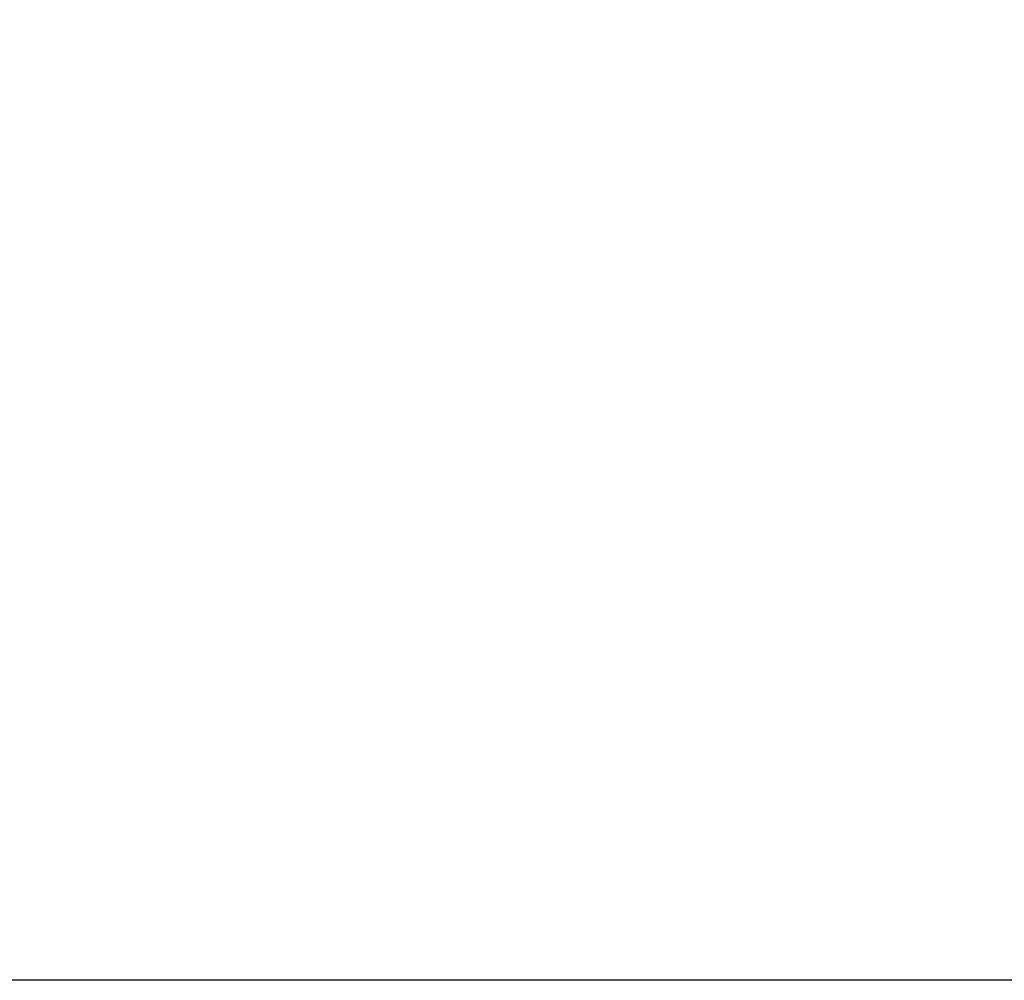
# Model space of a CAD drawing. Header units: inches. Extents: x 1 to 299, y -2 to 199.
# Tile 48 of 65: x 130.2 to 133.37, y 69.01 to 72.1. Entities that reach past the tile are written whole.
import ezdxf
from ezdxf.enums import TextEntityAlignment as Align

# ---------------------------------------------------------------- set-up
doc = ezdxf.new("R2010")
doc.units = ezdxf.units.IN
doc.header["$MEASUREMENT"] = 0
doc.layers.add('Default', color=7, linetype='Continuous')
doc.styles.add('SEACAD_Times_New_Roman', font='times.ttf')
doc.dimstyles.new('HAMMOND_(STH_-_300x200)', dxfattribs={"dimtxt": 1.5, "dimasz": 1.875, "dimexe": 0.75, "dimexo": 0.75, "dimgap": 0.375, "dimtad": 0, "dimtih": 1, "dimtoh": 1, "dimzin": 0, "dimdsep": 46, "dimtxsty": 'SEACAD_Times_New_Roman', "dimblk1": '_SE_FILLED', "dimblk2": '_SE_FILLED', "dimsah": 1, "dimcen": 0.75, "dimadec": 0, "dimazin": 0, "dimtfac": 0.8, "dimtofl": 0, "dimtmove": 1, "dimatfit": 3, "dimfxl": 1, "dimtolj": 1, "dimtzin": 0, "dimarcsym": 0})

# ---------------------------------------------------------------- blocks, each defined once
blk = doc.blocks.new('DMBLK2874')
at = {"layer": 'Default', "linetype": 'Continuous'}
for points in [[(128.4333, 128.8852), (129.0583, 128.8852), (128.7458, 130.7602)], [(128.4333, 70.8847), (128.7458, 69.0097), (129.0583, 70.8847)]]:
    blk.add_hatch(color=7, dxfattribs=at).paths.add_polyline_path(points)
at = {"layer": 'Default', "color": 7, "linetype": 'Continuous'}
for p, q in [((135.7808, 130.7602), (127.9958, 130.7602)), ((128.7458, 130.7602), (128.7458, 101.1599)), ((128.7458, 94.1099), (128.7458, 69.0097)), ((135.7808, 69.0097), (127.9958, 69.0097))]:
    blk.add_line(p, q, dxfattribs=at)
at = {"layer": 'Default', "color": 7, "linetype": 'Continuous', "style": 'SEACAD_Times_New_Roman'}
for s, p in [('61.75', (126.1865, 100.6349)), ('DOOR', (125.6, 98.3849)), ('OPENING', (123.8761, 96.1349))]:
    blk.add_text(s, height=1.5, dxfattribs=at).set_placement(p, align=Align.TOP_LEFT)
blk = doc.blocks.new('_SE_FILLED')
at = {"color": 0}
blk.add_line((0, 0), (-1, 0), dxfattribs=at)
blk.add_solid([(0, 0), (-1, -0.1665), (-1, 0.1665), (0, 0)], dxfattribs=at)

msp = doc.modelspace()

# ---------------------------------------------------------------- dimensions: what is measured, and where the dimension line sits
at = {"layer": 'Default', "color": 7, "linetype": 'Continuous'}
dim = msp.add_linear_dim(base=(128.7458, 130.7602), p1=(136.5308, 130.7602), p2=(136.5308, 69.0097), angle=270, text='\\A1;<>\\PDOOR\\XOPENING', dimstyle='HAMMOND_(STH_-_300x200)', override={"dimtmove": 0}, dxfattribs=at)
dim.commit()
dim.dimension.update_dxf_attribs({"geometry": 'DMBLK2874', "text_midpoint": (128.7458, 99.8849), "dimtype": 161})

doc.saveas('drawing.dxf')
